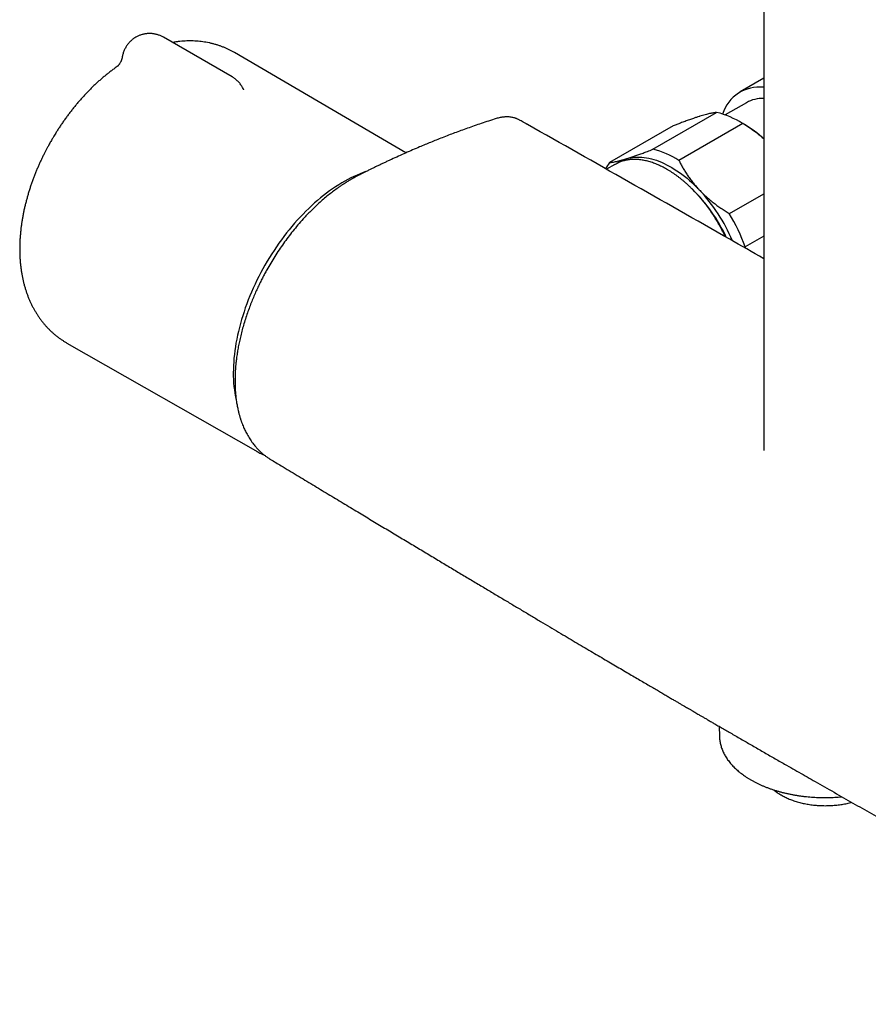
# Model space of a CAD drawing. Header units: millimetres. Extents: x 8 to 1577, y 12 to 2536.
# Tile 1 of 20: x 1291 to 1413, y 244 to 386. Entities that reach past the tile are written whole.
import ezdxf

# ---------------------------------------------------------------- set-up
doc = ezdxf.new("R2010")
doc.units = ezdxf.units.MM

msp = doc.modelspace()

# ---------------------------------------------------------------- linework, layer by layer
at = {"color": 7, "linetype": 'Continuous', "lineweight": 30}
for p, q in [((1397.93, 708.09), (1397.93, 323.55)), ((1321.25, 377.42), (1311.35, 383.13)), ((1346.31, 366.46), (1321.59, 380.91)), ((1397.93, 377.21), (1394.53, 375.24)), ((1322.85, 375.69), (1322.85, 375.69)), ((1395.42, 373.7), (1392.36, 371.93)), ((1381.94, 366.98), (1391.13, 372.29)), ((1362.7, 371.18), (1362.67, 371.19)), ((1394.89, 370.69), (1385.69, 365.38)), ((1395.17, 370.54), (1394.46, 370.94)), ((1384.88, 370.36), (1375.69, 365.06)), ((1376.47, 364.8), (1375.25, 364.1)), ((1392.97, 357.7), (1397.93, 360.57)), ((1397.93, 354.44), (1395.27, 352.9)), ((1395.27, 352.9), (1395.25, 352.74)), ((1297.42, 339.05), (1324.97, 323.34)), ((1326.74, 322.32), (1326.8, 322.28)), ((1391.51, 283.78), (1391.54, 282.37))]:
    msp.add_line(p, q, dxfattribs=at)
at = {"color": 7, "linetype": 'Continuous', "lineweight": 30, "flags": 128}
for points in [[(1376.47, 364.8), (1376.73, 364.94), (1376.91, 365.03)], [(1378.11, 365.61), (1378.4, 365.69), (1378.71, 365.76), (1379.02, 365.81), (1379.34, 365.84), (1379.67, 365.86), (1380, 365.86), (1380.33, 365.84), (1380.68, 365.81), (1381.02, 365.76), (1381.37, 365.69), (1381.73, 365.6), (1382.09, 365.5), (1382.45, 365.39), (1382.81, 365.26), (1383.18, 365.11), (1383.55, 364.94), (1383.92, 364.76), (1384.29, 364.57), (1384.66, 364.36), (1385.03, 364.13), (1385.4, 363.89), (1385.76, 363.64), (1386.13, 363.37), (1386.5, 363.09), (1386.86, 362.8), (1387.22, 362.49), (1387.58, 362.17), (1387.93, 361.83), (1388.28, 361.49), (1388.62, 361.13)], [(1340.54, 363.76), (1340.13, 363.62), (1339.7, 363.45), (1339.26, 363.27), (1338.82, 363.07), (1338.38, 362.86), (1337.94, 362.64), (1337.5, 362.4), (1337.06, 362.14), (1336.62, 361.87), (1336.18, 361.59), (1335.74, 361.29), (1335.3, 360.98), (1334.87, 360.66), (1334.43, 360.33), (1334, 359.98), (1333.57, 359.62), (1333.14, 359.24), (1332.72, 358.86), (1332.3, 358.46), (1331.88, 358.05), (1331.47, 357.64), (1331.06, 357.21), (1330.65, 356.77), (1330.26, 356.32), (1329.86, 355.86), (1329.48, 355.39), (1329.09, 354.92), (1328.72, 354.43), (1328.35, 353.94), (1327.99, 353.44), (1327.64, 352.93), (1327.29, 352.41), (1326.95, 351.89), (1326.62, 351.36), (1326.3, 350.83), (1325.98, 350.29), (1325.68, 349.75), (1325.38, 349.2), (1325.1, 348.64), (1324.82, 348.09), (1324.55, 347.53), (1324.29, 346.97), (1324.04, 346.4), (1323.8, 345.84), (1323.58, 345.27), (1323.36, 344.7), (1323.15, 344.13), (1322.96, 343.56), (1322.77, 342.99), (1322.6, 342.42), (1322.44, 341.86), (1322.29, 341.29), (1322.15, 340.73), (1322.02, 340.17), (1321.91, 339.61), (1321.8, 339.05), (1321.71, 338.5), (1321.63, 337.95), (1321.57, 337.41), (1321.51, 336.87), (1321.47, 336.34), (1321.44, 335.82), (1321.42, 335.3), (1321.41, 334.78)], [(1391.54, 282.37), (1391.54, 282.26), (1391.55, 282.16)]]:
    msp.add_lwpolyline(points, dxfattribs=at)
at = {"color": 7, "linetype": 'Continuous', "lineweight": 30}
for centre, radius, start, end in [((1397.28, 370.43), 5.52, 83.2327, 162.9053), ((1397.79, 369.49), 4.83, 88.2407, 119.3641), ((1388.28, 360.39), 12.24, 57.341, 76.5376), ((1386.58, 355.88), 16.98, 48.0584, 59.6322), ((1379.09, 355.08), 12.24, 57.341, 76.5376), ((1380.89, 360.95), 6.63, 141.6891, 150.7829), ((1379.58, 360.78), 5.05, 107.0274, 124.9543), ((1371.55, 344.67), 23.08, 24.6463, 45.8281), ((1370.15, 343.84), 25.31, 23.1672, 43.1166), ((1369.82, 343.64), 27.08, 19.9968, 31.283), ((1338.88, 334.65), 17.47, 179.558, 192.6704), ((1328.93, 330.29), 8, 237.9887, 242.5483)]:
    msp.add_arc(centre, radius, start, end, dxfattribs=at)
for points, knots in [([(1309.35, 383.67), (1309.27, 383.66), (1309.15, 383.66), (1308.97, 383.65), (1308.82, 383.63), (1308.64, 383.6), (1308.45, 383.56), (1308.25, 383.51), (1308.04, 383.45), (1307.84, 383.37), (1307.63, 383.28), (1307.43, 383.18), (1307.23, 383.06), (1307.03, 382.93), (1306.85, 382.79), (1306.66, 382.63), (1306.49, 382.46), (1306.32, 382.28), (1306.17, 382.1), (1306.03, 381.9), (1305.9, 381.69), (1305.78, 381.47), (1305.68, 381.25), (1305.58, 381.02), (1305.51, 380.78), (1305.45, 380.55), (1305.42, 380.39), (1305.4, 380.31)], [0, 0, 0, 0, 0.045451, 0.063946, 0.094728, 0.126874, 0.161544, 0.197943, 0.235741, 0.274664, 0.314503, 0.355094, 0.396303, 0.438023, 0.480165, 0.522656, 0.565437, 0.608459, 0.651683, 0.695078, 0.738618, 0.782281, 0.826051, 0.869914, 0.91386, 0.95788, 1, 1, 1, 1]), ([(1311.35, 383.13), (1311.29, 383.16), (1311.16, 383.24), (1310.96, 383.33), (1310.74, 383.42), (1310.52, 383.49), (1310.3, 383.55), (1310.09, 383.6), (1309.9, 383.63), (1309.73, 383.65), (1309.55, 383.66), (1309.43, 383.67), (1309.35, 383.67)], [0, 0, 0, 0, 0.097612, 0.209744, 0.321457, 0.432446, 0.54207, 0.648721, 0.747033, 0.821577, 0.892143, 1, 1, 1, 1]), ([(1321.59, 380.91), (1321.59, 380.91), (1321.46, 380.99), (1321.21, 381.13), (1320.82, 381.33), (1320.43, 381.51), (1320.03, 381.69), (1319.62, 381.84), (1319.2, 381.99), (1318.78, 382.11), (1318.35, 382.23), (1317.91, 382.33), (1317.47, 382.41), (1317.02, 382.48), (1316.57, 382.54), (1316.11, 382.57), (1315.64, 382.6), (1315.17, 382.6), (1314.69, 382.6), (1314.21, 382.57), (1313.72, 382.53), (1313.23, 382.47), (1312.88, 382.42), (1312.69, 382.38), (1312.66, 382.38)], [0, 0, 0, 0, 0.00081, 0.047884, 0.095037, 0.142293, 0.189684, 0.237241, 0.284995, 0.332979, 0.381223, 0.429761, 0.478622, 0.527839, 0.57744, 0.627455, 0.677912, 0.728834, 0.780246, 0.832167, 0.884612, 0.937593, 0.991116, 1, 1, 1, 1]), ([(1305.4, 380.31), (1305.39, 380.25), (1305.37, 380.13), (1305.33, 379.98), (1305.29, 379.86), (1305.26, 379.77), (1305.22, 379.68), (1305.17, 379.57), (1305.1, 379.45), (1305.03, 379.33), (1304.97, 379.24), (1304.92, 379.18), (1304.88, 379.13), (1304.84, 379.09), (1304.81, 379.05), (1304.78, 379.01), (1304.75, 378.99), (1304.74, 378.97), (1304.72, 378.96), (1304.71, 378.95), (1304.69, 378.94), (1304.68, 378.92), (1304.66, 378.91), (1304.65, 378.9), (1304.65, 378.9), (1304.65, 378.9)], [0, 0, 0, 0, 0.078777, 0.143895, 0.195172, 0.232557, 0.267116, 0.321137, 0.38706, 0.457033, 0.510985, 0.538012, 0.568577, 0.607822, 0.650547, 0.6854, 0.712229, 0.730197, 0.747752, 0.764912, 0.784732, 0.818638, 0.86809, 0.933706, 1, 1, 1, 1]), ([(1304.66, 378.9), (1304.57, 378.84), (1304.33, 378.67), (1303.95, 378.39), (1303.52, 378.06), (1303.09, 377.72), (1302.66, 377.37), (1302.25, 377.01), (1301.83, 376.64), (1301.42, 376.26), (1301.02, 375.87), (1300.62, 375.47), (1300.23, 375.07), (1299.85, 374.66), (1299.47, 374.24), (1299.09, 373.81), (1298.73, 373.38), (1298.37, 372.94), (1298.01, 372.49), (1297.67, 372.04), (1297.33, 371.59), (1297, 371.13), (1296.68, 370.67), (1296.37, 370.21), (1296.08, 369.76), (1295.83, 369.37), (1295.61, 369.01), (1295.4, 368.66), (1295.25, 368.4), (1295.17, 368.26)], [0, 0, 0, 0, 0.025009, 0.064862, 0.104669, 0.144423, 0.18412, 0.223756, 0.263328, 0.302834, 0.342273, 0.381643, 0.420942, 0.46017, 0.499325, 0.538402, 0.577397, 0.616302, 0.655104, 0.693781, 0.732298, 0.770591, 0.808538, 0.845882, 0.881972, 0.916513, 0.940956, 0.965667, 1, 1, 1, 1]), ([(1322.85, 375.69), (1322.84, 375.71), (1322.8, 375.81), (1322.7, 375.98), (1322.57, 376.19), (1322.42, 376.4), (1322.26, 376.6), (1322.08, 376.78), (1321.89, 376.96), (1321.69, 377.12), (1321.49, 377.27), (1321.34, 377.37), (1321.26, 377.41), (1321.25, 377.41)], [0, 0, 0, 0, 0.027527, 0.133556, 0.239866, 0.346511, 0.45356, 0.561106, 0.669272, 0.778225, 0.888197, 0.987032, 1, 1, 1, 1]), ([(1322.92, 375.56), (1322.92, 375.56), (1322.93, 375.56), (1322.92, 375.57), (1322.91, 375.58), (1322.9, 375.6), (1322.88, 375.63), (1322.86, 375.67), (1322.85, 375.69)], [0, 0, 0, 0, 0.12641, 0.258072, 0.382541, 0.521403, 0.7271, 1, 1, 1, 1]), ([(1391.13, 372.29), (1391.06, 372.28), (1390.92, 372.27), (1390.68, 372.23), (1390.42, 372.18), (1390.13, 372.12), (1389.82, 372.05), (1389.48, 371.96), (1389.11, 371.86), (1388.85, 371.78), (1388.71, 371.74)], [0, 0, 0, 0, 0.123055, 0.246106, 0.370182, 0.494254, 0.620027, 0.745797, 0.87262, 1, 1, 1, 1]), ([(1359.34, 371.4), (1358.97, 371.29), (1358.26, 371.06), (1357.2, 370.71), (1356.19, 370.36), (1355.21, 370.01), (1354.26, 369.67), (1353.36, 369.34), (1352.46, 369), (1351.58, 368.66), (1350.71, 368.32), (1349.89, 367.98), (1349.08, 367.65), (1347.87, 367.15), (1346.25, 366.44), (1344.75, 365.76), (1343.76, 365.31), (1343.3, 365.09), (1342.84, 364.87), (1342.37, 364.65), (1341.91, 364.43), (1341.47, 364.21), (1341.03, 364), (1340.61, 363.79), (1340.21, 363.59), (1339.84, 363.41), (1339.55, 363.26), (1339.32, 363.14), (1339.14, 363.05), (1338.98, 362.96), (1338.84, 362.88), (1338.73, 362.82), (1338.64, 362.77), (1338.55, 362.72), (1338.44, 362.66), (1338.3, 362.58), (1338.12, 362.47), (1337.91, 362.34), (1337.66, 362.19), (1337.37, 362), (1337.05, 361.79), (1336.72, 361.56), (1336.27, 361.25), (1335.73, 360.85), (1335.08, 360.33), (1334.42, 359.79), (1333.77, 359.22), (1333.16, 358.65), (1332.59, 358.08), (1332.03, 357.52), (1331.42, 356.85), (1330.74, 356.08), (1330.01, 355.2), (1329.31, 354.31), (1328.65, 353.4), (1328.01, 352.48), (1327.39, 351.54), (1326.8, 350.57), (1326.32, 349.73), (1325.92, 349.01), (1325.61, 348.4), (1325.28, 347.76), (1324.96, 347.08), (1324.63, 346.36), (1324.31, 345.61), (1323.99, 344.83), (1323.67, 344.01), (1323.37, 343.16), (1323.08, 342.28), (1322.82, 341.4), (1322.58, 340.53), (1322.38, 339.69), (1322.21, 338.89), (1322.06, 338.12), (1321.95, 337.39), (1321.85, 336.69), (1321.78, 336.06), (1321.73, 335.52), (1321.7, 335.07), (1321.68, 334.67), (1321.67, 334.33), (1321.66, 334.06), (1321.66, 333.85), (1321.66, 333.66), (1321.66, 333.5), (1321.66, 333.35), (1321.66, 333.18), (1321.66, 332.99), (1321.67, 332.76), (1321.68, 332.49), (1321.7, 332.19), (1321.73, 331.85), (1321.76, 331.49), (1321.8, 331.14), (1321.85, 330.79), (1321.91, 330.34), (1322.01, 329.81), (1322.12, 329.31), (1322.2, 328.96), (1322.26, 328.75), (1322.31, 328.56), (1322.36, 328.41), (1322.39, 328.29), (1322.42, 328.2), (1322.44, 328.13), (1322.46, 328.06), (1322.49, 327.99), (1322.52, 327.9), (1322.56, 327.77), (1322.61, 327.62), (1322.7, 327.39), (1322.81, 327.11), (1322.95, 326.79), (1323.09, 326.49), (1323.23, 326.19), (1323.4, 325.88), (1323.58, 325.56), (1323.78, 325.24), (1323.99, 324.93), (1324.2, 324.63), (1324.41, 324.37), (1324.6, 324.14), (1324.77, 323.94), (1324.92, 323.78), (1325.06, 323.64), (1325.17, 323.52), (1325.26, 323.44), (1325.33, 323.37), (1325.4, 323.31), (1325.47, 323.25), (1325.55, 323.18), (1325.65, 323.09), (1325.77, 322.99), (1325.92, 322.87), (1326.07, 322.76), (1326.25, 322.63), (1326.43, 322.5), (1326.61, 322.39), (1326.73, 322.31), (1326.78, 322.28)], [0, 0, 0, 0, 0.017943, 0.035271, 0.051986, 0.068088, 0.083578, 0.098459, 0.11273, 0.127726, 0.141986, 0.155512, 0.168663, 0.181874, 0.215177, 0.248875, 0.256496, 0.264137, 0.2718, 0.279483, 0.287185, 0.294647, 0.301621, 0.308913, 0.315582, 0.321657, 0.327138, 0.330266, 0.333151, 0.335793, 0.338176, 0.340092, 0.341465, 0.342615, 0.344344, 0.346676, 0.349607, 0.353139, 0.35727, 0.362003, 0.36734, 0.373064, 0.378719, 0.389569, 0.400061, 0.41165, 0.422745, 0.433338, 0.443423, 0.453184, 0.462795, 0.476932, 0.490741, 0.504226, 0.517561, 0.530853, 0.54413, 0.557423, 0.570764, 0.578453, 0.586502, 0.594986, 0.603898, 0.61323, 0.62297, 0.633101, 0.643629, 0.654601, 0.666018, 0.677564, 0.688805, 0.699731, 0.71032, 0.720357, 0.730072, 0.739478, 0.748588, 0.755427, 0.761642, 0.767208, 0.772117, 0.775561, 0.778585, 0.781187, 0.783519, 0.785545, 0.787796, 0.790522, 0.793802, 0.797719, 0.802213, 0.807284, 0.812715, 0.818099, 0.823426, 0.828696, 0.838861, 0.848807, 0.852654, 0.856251, 0.859397, 0.862093, 0.863926, 0.86547, 0.866725, 0.867695, 0.868848, 0.870502, 0.872673, 0.875361, 0.878428, 0.884851, 0.890762, 0.896194, 0.901848, 0.908002, 0.914655, 0.921232, 0.928001, 0.934735, 0.940916, 0.946524, 0.951038, 0.955123, 0.958851, 0.962225, 0.964165, 0.965965, 0.967626, 0.969275, 0.97137, 0.973951, 0.977019, 0.980573, 0.984615, 0.988634, 0.993202, 0.996987, 1, 1, 1, 1]), ([(1362.72, 371.18), (1362.66, 371.21), (1362.55, 371.27), (1362.4, 371.34), (1362.26, 371.4), (1362.12, 371.45), (1361.96, 371.5), (1361.75, 371.56), (1361.49, 371.61), (1361.23, 371.64), (1360.99, 371.65), (1360.78, 371.65), (1360.58, 371.64), (1360.37, 371.62), (1360.14, 371.59), (1359.9, 371.55), (1359.63, 371.49), (1359.44, 371.43), (1359.34, 371.4)], [0, 0, 0, 0, 0.045676, 0.095896, 0.148186, 0.195689, 0.238499, 0.310526, 0.387052, 0.468713, 0.537266, 0.595621, 0.64992, 0.714672, 0.773351, 0.840239, 0.915773, 1, 1, 1, 1]), ([(1363.59, 370.69), (1363.36, 370.82), (1363.07, 370.99), (1362.78, 371.15), (1362.71, 371.19)], [0, 0, 0, 0, 0.767903, 1, 1, 1, 1]), ([(1363.85, 370.54), (1363.82, 370.56), (1363.77, 370.59), (1363.7, 370.63), (1363.64, 370.66), (1363.61, 370.68), (1363.59, 370.69)], [0, 0, 0, 0, 0.204741, 0.467082, 0.731659, 1, 1, 1, 1]), ([(1363.84, 370.55), (1363.8, 370.57), (1363.73, 370.61), (1363.65, 370.66), (1363.61, 370.68), (1363.6, 370.69), (1363.6, 370.69)], [0, 0, 0, 0, 0.331967, 0.657501, 0.981221, 1, 1, 1, 1]), ([(1397.93, 351.21), (1396.3, 352.14), (1389.81, 355.85), (1378.44, 362.3), (1368.71, 367.8), (1363.84, 370.55)], [0, 0, 0, 0, 0.143546, 0.571774, 1, 1, 1, 1]), ([(1388.71, 371.74), (1388.68, 371.72), (1388.51, 371.67), (1388.21, 371.58), (1387.75, 371.42), (1387.2, 371.23), (1386.58, 371.01), (1385.98, 370.79), (1385.41, 370.57), (1385.06, 370.43), (1384.88, 370.36)], [0, 0, 0, 0, 0.0340855, 0.1527035, 0.2713227, 0.4323182, 0.5934518, 0.7544828, 0.8772396, 1, 1, 1, 1]), ([(1397.93, 368.49), (1397.85, 368.56), (1397.6, 368.78), (1397.16, 369.14), (1396.61, 369.54), (1396.05, 369.94), (1395.48, 370.32), (1395.08, 370.57), (1394.89, 370.69)], [0, 0, 0, 0, 0.091803, 0.269993, 0.451968, 0.633949, 0.816972, 1, 1, 1, 1]), ([(1295.17, 368.26), (1295.06, 368.08), (1294.92, 367.82), (1294.71, 367.44), (1294.53, 367.11), (1294.32, 366.72), (1294.11, 366.3), (1293.9, 365.86), (1293.68, 365.4), (1293.46, 364.93), (1293.25, 364.45), (1293.04, 363.96), (1292.84, 363.46), (1292.64, 362.95), (1292.45, 362.44), (1292.27, 361.92), (1292.09, 361.4), (1291.92, 360.87), (1291.77, 360.34), (1291.62, 359.81), (1291.48, 359.27), (1291.34, 358.74), (1291.22, 358.2), (1291.11, 357.66), (1291.01, 357.12), (1290.92, 356.58), (1290.84, 356.04), (1290.77, 355.5), (1290.72, 354.96), (1290.67, 354.42), (1290.63, 353.88), (1290.61, 353.35), (1290.6, 352.82), (1290.6, 352.29), (1290.61, 351.76), (1290.64, 351.24), (1290.68, 350.72), (1290.73, 350.21), (1290.79, 349.7), (1290.87, 349.2), (1290.96, 348.7), (1291.06, 348.21), (1291.17, 347.73), (1291.3, 347.25), (1291.44, 346.78), (1291.59, 346.33), (1291.75, 345.87), (1291.92, 345.43), (1292.11, 345), (1292.31, 344.58), (1292.52, 344.17), (1292.74, 343.77), (1292.98, 343.38), (1293.22, 343), (1293.48, 342.63), (1293.74, 342.27), (1294.02, 341.92), (1294.31, 341.58), (1294.6, 341.26), (1294.91, 340.95), (1295.22, 340.65), (1295.55, 340.36), (1295.88, 340.08), (1296.23, 339.82), (1296.58, 339.57), (1296.94, 339.33), (1297.22, 339.16), (1297.39, 339.07), (1297.42, 339.05)], [0, 0, 0, 0, 0.017323, 0.02434, 0.035993, 0.048097, 0.061086, 0.074649, 0.08866, 0.103021, 0.117661, 0.132528, 0.147585, 0.162801, 0.178155, 0.193628, 0.209206, 0.224879, 0.240638, 0.256474, 0.272382, 0.288356, 0.304393, 0.320487, 0.336635, 0.352835, 0.369081, 0.385371, 0.401702, 0.418068, 0.434467, 0.450892, 0.467339, 0.4838, 0.500268, 0.516735, 0.533193, 0.549633, 0.566047, 0.582425, 0.598757, 0.615035, 0.631248, 0.64739, 0.663451, 0.679427, 0.69531, 0.711098, 0.726787, 0.742376, 0.757865, 0.773256, 0.788549, 0.80375, 0.818863, 0.833892, 0.848845, 0.863728, 0.878548, 0.893313, 0.908031, 0.92271, 0.93736, 0.951989, 0.966605, 0.98122, 0.99584, 1, 1, 1, 1]), ([(1378.11, 365.61), (1378.14, 365.62), (1378.37, 365.69), (1378.78, 365.83), (1379.35, 366.02), (1379.92, 366.22), (1380.52, 366.44), (1381.19, 366.69), (1381.67, 366.88), (1381.94, 366.98)], [0, 0, 0, 0, 0.034086, 0.21201, 0.361716, 0.511429, 0.663657, 0.815894, 1, 1, 1, 1]), ([(1375.69, 365.06), (1375.76, 365.07), (1375.9, 365.08), (1376.14, 365.12), (1376.4, 365.17), (1376.69, 365.23), (1377, 365.3), (1377.34, 365.39), (1377.71, 365.49), (1377.97, 365.57), (1378.11, 365.61)], [0, 0, 0, 0, 0.122973, 0.245943, 0.369582, 0.493217, 0.619668, 0.746179, 0.87262, 1, 1, 1, 1]), ([(1392.38, 354.38), (1392.36, 354.42), (1392.27, 354.61), (1392.11, 354.94), (1391.89, 355.36), (1391.66, 355.79), (1391.43, 356.21), (1391.19, 356.62), (1390.93, 357.03), (1390.68, 357.44), (1390.41, 357.84), (1390.14, 358.23), (1389.86, 358.62), (1389.58, 359), (1389.29, 359.37), (1388.99, 359.73), (1388.69, 360.09), (1388.38, 360.44), (1388.07, 360.77), (1387.75, 361.1), (1387.43, 361.42), (1387.11, 361.73), (1386.78, 362.03), (1386.45, 362.32), (1386.12, 362.6), (1385.78, 362.87), (1385.45, 363.12), (1385.11, 363.37), (1384.77, 363.6), (1384.42, 363.82), (1384.08, 364.03), (1383.74, 364.22), (1383.4, 364.4), (1383.06, 364.57), (1382.71, 364.73), (1382.37, 364.87), (1382.04, 365), (1381.7, 365.11), (1381.36, 365.21), (1381.03, 365.3), (1380.7, 365.37), (1380.38, 365.43), (1380.06, 365.47), (1379.74, 365.5), (1379.42, 365.52), (1379.11, 365.52), (1378.81, 365.5), (1378.51, 365.47), (1378.22, 365.43), (1377.93, 365.37), (1377.65, 365.3), (1377.38, 365.22), (1377.14, 365.13), (1376.99, 365.06), (1376.92, 365.03)], [0, 0, 0, 0, 0.005695, 0.025308, 0.04492, 0.064531, 0.084143, 0.103754, 0.123365, 0.142977, 0.162589, 0.182201, 0.201815, 0.221429, 0.241044, 0.26066, 0.280278, 0.299897, 0.319518, 0.33914, 0.358765, 0.378391, 0.39802, 0.417651, 0.437285, 0.456921, 0.476559, 0.4962, 0.515843, 0.535488, 0.555136, 0.574785, 0.594435, 0.614087, 0.633739, 0.653389, 0.673038, 0.692684, 0.712326, 0.731961, 0.751588, 0.771206, 0.790811, 0.810402, 0.829975, 0.84953, 0.869064, 0.888576, 0.908064, 0.927528, 0.946968, 0.966387, 0.985786, 1, 1, 1, 1]), ([(1385.69, 365.38), (1385.78, 365.21), (1385.96, 364.85), (1386.25, 364.33), (1386.56, 363.8), (1386.9, 363.28), (1387.26, 362.76), (1387.65, 362.25), (1388.06, 361.75), (1388.39, 361.38), (1388.58, 361.18), (1388.62, 361.13)], [0, 0, 0, 0, 0.119246, 0.2384889, 0.3583379, 0.4781835, 0.6002988, 0.7224112, 0.8454934, 0.9685743, 1, 1, 1, 1]), ([(1388.62, 361.13), (1388.78, 360.98), (1389.08, 360.66), (1389.58, 360.2), (1390.09, 359.75), (1390.62, 359.31), (1391.18, 358.89), (1391.76, 358.48), (1392.36, 358.08), (1392.76, 357.83), (1392.97, 357.7)], [0, 0, 0, 0, 0.122618, 0.245238, 0.368878, 0.492521, 0.618996, 0.745475, 0.872735, 1, 1, 1, 1]), ([(1325.25, 323.19), (1325.33, 323.14), (1325.52, 323.05), (1325.74, 322.95), (1325.88, 322.89), (1325.91, 322.88)], [0, 0, 0, 0, 0.372249, 0.873168, 1, 1, 1, 1]), ([(1326.79, 322.27), (1327.31, 321.97), (1328.58, 321.2), (1330.61, 319.98), (1332.86, 318.62), (1335.07, 317.29), (1337.23, 315.99), (1339.31, 314.74), (1341.3, 313.54), (1343.22, 312.39), (1345.09, 311.26), (1346.93, 310.16), (1348.72, 309.09), (1350.48, 308.03), (1352.19, 307), (1353.87, 306), (1355.5, 305.02), (1357.09, 304.07), (1358.63, 303.16), (1360.12, 302.27), (1361.57, 301.4), (1362.99, 300.56), (1364.38, 299.73), (1365.73, 298.92), (1367.05, 298.14), (1368.32, 297.38), (1369.55, 296.65), (1370.74, 295.95), (1371.87, 295.28), (1372.97, 294.63), (1374.03, 294.01), (1375.06, 293.4), (1376.06, 292.81), (1377.02, 292.25), (1377.93, 291.71), (1378.81, 291.19), (1379.64, 290.7), (1380.44, 290.24), (1381.19, 289.8), (1381.9, 289.38), (1382.57, 288.99), (1383.2, 288.62), (1383.79, 288.27), (1384.33, 287.95), (1384.84, 287.66), (1385.3, 287.39), (1385.73, 287.14), (1386.12, 286.91), (1386.47, 286.71), (1386.78, 286.53), (1387.04, 286.38), (1387.25, 286.25), (1387.42, 286.16), (1387.58, 286.06), (1387.77, 285.95), (1388.01, 285.81), (1388.29, 285.65), (1388.6, 285.47), (1388.96, 285.26), (1389.35, 285.03), (1389.78, 284.78), (1390.26, 284.5), (1390.77, 284.2), (1391.34, 283.88), (1391.96, 283.52), (1392.62, 283.14), (1393.32, 282.73), (1394.06, 282.3), (1394.81, 281.87), (1395.56, 281.44), (1396.31, 281.01), (1397.07, 280.57), (1397.85, 280.12), (1398.62, 279.67), (1399.39, 279.23), (1400.16, 278.79), (1401.47, 278.04), (1403.3, 277), (1405.8, 275.57), (1408.41, 274.09), (1411.12, 272.55), (1413.79, 271.04), (1416.42, 269.56), (1419, 268.1), (1421.1, 266.92), (1422.73, 266.01), (1423.91, 265.35), (1425.1, 264.68), (1426.33, 264), (1427.56, 263.31), (1428.79, 262.62), (1430.03, 261.93), (1431.3, 261.22), (1432.62, 260.49), (1433.97, 259.73), (1435.37, 258.96), (1436.85, 258.13), (1438.43, 257.26), (1440.1, 256.33), (1441.81, 255.38), (1443.58, 254.4), (1445.39, 253.39), (1447.26, 252.36), (1449.17, 251.3), (1451.12, 250.22), (1453.13, 249.11), (1455.17, 247.98), (1457.25, 246.83), (1459.36, 245.66), (1461.24, 244.62), (1462.41, 243.97), (1462.87, 243.72)], [0, 0, 0, 0, 0.011426, 0.028536, 0.045307, 0.061739, 0.07783, 0.093583, 0.108124, 0.122364, 0.136302, 0.149938, 0.163273, 0.176306, 0.189037, 0.201467, 0.213595, 0.225421, 0.236742, 0.247773, 0.258513, 0.268962, 0.279301, 0.28934, 0.299077, 0.308512, 0.317646, 0.326323, 0.334709, 0.342805, 0.350609, 0.358273, 0.365635, 0.372693, 0.379449, 0.385902, 0.392053, 0.3979, 0.403433, 0.408665, 0.4136, 0.418244, 0.422595, 0.426583, 0.430289, 0.433713, 0.436854, 0.439714, 0.442291, 0.444586, 0.446599, 0.447982, 0.449192, 0.450315, 0.451636, 0.453402, 0.45545, 0.457781, 0.460393, 0.463288, 0.466465, 0.469924, 0.473666, 0.477888, 0.48242, 0.487261, 0.492412, 0.497873, 0.503643, 0.50889, 0.514369, 0.520053, 0.525751, 0.531425, 0.537075, 0.542702, 0.548305, 0.565759, 0.582979, 0.603173, 0.623035, 0.642565, 0.661762, 0.680627, 0.699161, 0.707783, 0.716331, 0.724929, 0.733861, 0.743139, 0.751873, 0.760892, 0.770197, 0.779787, 0.789663, 0.799824, 0.810271, 0.822092, 0.834259, 0.846771, 0.859628, 0.872831, 0.88638, 0.900274, 0.914514, 0.929099, 0.94403, 0.959031, 0.974365, 0.990033, 1, 1, 1, 1]), ([(1391.55, 282.14), (1391.55, 282.07), (1391.56, 281.9), (1391.6, 281.64), (1391.65, 281.35), (1391.72, 281.06), (1391.81, 280.78), (1391.91, 280.49), (1392.02, 280.21), (1392.15, 279.93), (1392.3, 279.66), (1392.46, 279.38), (1392.63, 279.11), (1392.82, 278.84), (1393.03, 278.58), (1393.25, 278.32), (1393.48, 278.07), (1393.73, 277.82), (1393.99, 277.57), (1394.26, 277.33), (1394.55, 277.1), (1394.85, 276.87), (1395.16, 276.65), (1395.48, 276.43), (1395.82, 276.22), (1396.16, 276.02), (1396.52, 275.82), (1396.89, 275.63), (1397.27, 275.45), (1397.65, 275.27), (1398.05, 275.11), (1398.45, 274.95), (1398.87, 274.8), (1399.29, 274.65), (1399.72, 274.52), (1400.15, 274.39), (1400.6, 274.27), (1401.05, 274.16), (1401.5, 274.06), (1401.96, 273.97), (1402.42, 273.88), (1402.89, 273.81), (1403.36, 273.74), (1403.84, 273.68), (1404.32, 273.63), (1404.8, 273.59), (1405.28, 273.56), (1405.77, 273.54), (1406.25, 273.53), (1406.74, 273.52), (1407.23, 273.53), (1407.71, 273.54), (1408.19, 273.57), (1408.68, 273.6), (1409.01, 273.63), (1409.18, 273.64), (1409.19, 273.65)], [0, 0, 0, 0, 0.014005, 0.032441, 0.050894, 0.069373, 0.087886, 0.106439, 0.125038, 0.143685, 0.162383, 0.181131, 0.199928, 0.218772, 0.237657, 0.256581, 0.275539, 0.294525, 0.313536, 0.332566, 0.351611, 0.370668, 0.389734, 0.408805, 0.42788, 0.446955, 0.46603, 0.485102, 0.504171, 0.523236, 0.542297, 0.561353, 0.580403, 0.599449, 0.61849, 0.637526, 0.656557, 0.675584, 0.694606, 0.713625, 0.73264, 0.751651, 0.770659, 0.789665, 0.808668, 0.82767, 0.84667, 0.865668, 0.884666, 0.903664, 0.922661, 0.941659, 0.960657, 0.979657, 0.998658, 1, 1, 1, 1]), ([(1399.37, 274.63), (1399.37, 274.63), (1399.45, 274.56), (1399.61, 274.43), (1399.85, 274.26), (1400.11, 274.09), (1400.3, 273.97), (1400.46, 273.88), (1400.62, 273.78), (1400.86, 273.66), (1401.16, 273.51), (1401.46, 273.38), (1401.78, 273.25), (1402.1, 273.13), (1402.43, 273.02), (1402.77, 272.91), (1403.11, 272.82), (1403.46, 272.73), (1403.82, 272.65), (1404.18, 272.58), (1404.54, 272.52), (1404.91, 272.47), (1405.28, 272.43), (1405.66, 272.4), (1406.03, 272.37), (1406.41, 272.36), (1406.79, 272.35), (1407.17, 272.36), (1407.54, 272.37), (1407.92, 272.39), (1408.3, 272.42), (1408.67, 272.46), (1409.04, 272.51), (1409.4, 272.57), (1409.77, 272.64), (1410.12, 272.71), (1410.41, 272.78), (1410.57, 272.82), (1410.62, 272.84)], [0, 0, 0, 0, 0.002352, 0.032489, 0.062664, 0.092865, 0.121524, 0.128974, 0.144979, 0.1752, 0.20541, 0.235608, 0.265793, 0.295961, 0.326114, 0.356251, 0.386371, 0.416476, 0.446567, 0.476645, 0.506712, 0.536768, 0.566815, 0.596856, 0.626891, 0.656922, 0.686951, 0.71698, 0.74701, 0.777042, 0.807078, 0.83712, 0.86717, 0.897228, 0.927298, 0.957379, 0.987475, 1, 1, 1, 1])]:
    msp.add_open_spline(points, degree=3, knots=knots, dxfattribs=at)

doc.saveas('drawing.dxf')
